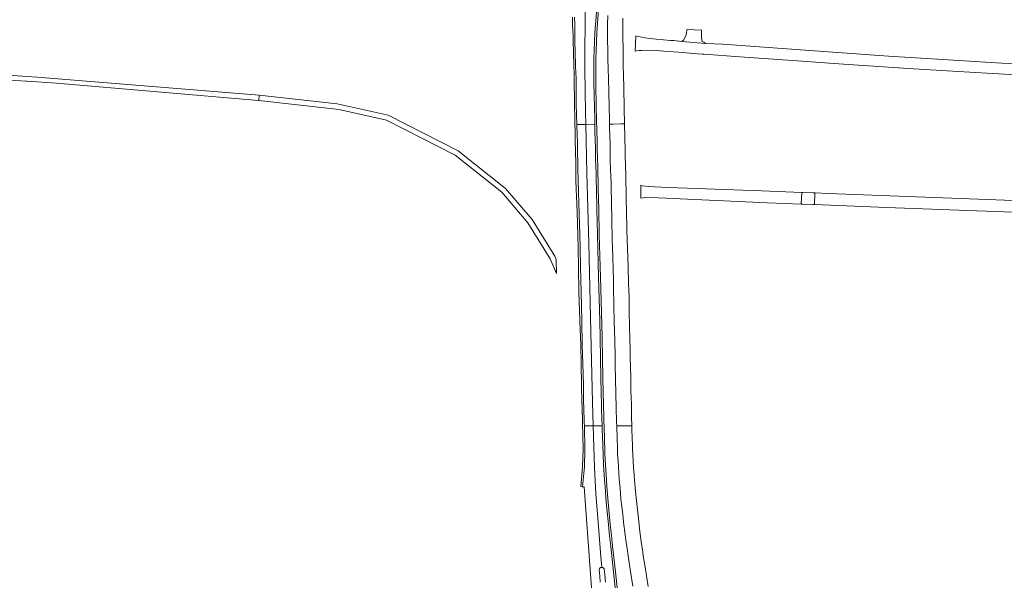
# Model space of a CAD drawing. Extents: x 148869 to 161638, y 453607 to 469810.
# Tile 73 of 256: x 155497 to 155894, y 460223 to 460449. Entities that reach past the tile are written whole.
import ezdxf

# ---------------------------------------------------------------- set-up
doc = ezdxf.new("R2010")
doc.units = 0
for name, color, linetype, lineweight in [('B-RO-VH-VERHARDING_ASFALT-GV', 251, 'CONTINUOUS', 18), ('B-RO-VH-VERHARDING_FUNDERING_ZAND-GV', 251, 'CONTINUOUS', 18), ('B-RO-VH-VERHARDING_GESLOTEN-GV', 251, 'CONTINUOUS', 18), ('B-RO-VH-VERHARDING_GRASBETONSTEEN-GV', 251, 'CONTINUOUS', 18), ('B-RO-VH-VERHARDING_HALFVERHARDING-GV', 251, 'CONTINUOUS', 18), ('B-RO-VH-VERHARDING_STRAATBAKSTEEN-GV', 251, 'CONTINUOUS', 18)]:
    doc.layers.add(name, color=color, linetype=linetype, lineweight=lineweight)

msp = doc.modelspace()

# ---------------------------------------------------------------- linework, layer by layer
at = {"layer": 'B-RO-VH-VERHARDING_ASFALT-GV', "flags": 128}
for points in [[(155723.55, 460327.65), (155723.79, 460317.86), (155724.01, 460310.51), (155724.23, 460301.73), (155724.34, 460295.03), (155724.42, 460292.72), (155724.62, 460286.72), (155724.64, 460285.36), (155728.2, 460285.37), (155727.9, 460294.78), (155727.2, 460323.17), (155726.47, 460359.01), (155725.68, 460387.2), (155725.23, 460406.86), (155721.62, 460406.83), (155721.75, 460402.65), (155721.83, 460399.66), (155721.92, 460396.55), (155722.02, 460390.59), (155722.06, 460389), (155722.14, 460384.12), (155722.48, 460370.64), (155722.75, 460362.34), (155722.89, 460357.17), (155723.09, 460349.42), (155723.32, 460339.3)], [(155731.58, 460292.49), (155731.52, 460294.51), (155731.42, 460298.4), (155731.18, 460312.23), (155731, 460321.17), (155730.82, 460327.66), (155730.33, 460345.24), (155729.89, 460362.46), (155729.65, 460372.65), (155729.47, 460380.89), (155729.41, 460384.1), (155729.33, 460387.24), (155729.25, 460389.88), (155729.13, 460393.17), (155729.08, 460397.26), (155728.99, 460400.48), (155728.91, 460404.1), (155728.85, 460406.89), (155725.23, 460406.86), (155725.68, 460387.2), (155726.47, 460359.01), (155727.2, 460323.17), (155727.9, 460294.78), (155728.2, 460285.37), (155731.79, 460285.38), (155731.7, 460288.17)]]:
    msp.add_lwpolyline(points, close=True, dxfattribs=at)
msp.add_lwpolyline([(155737.48, 460216.27), (155736.4, 460226.49), (155735.27, 460236.74), (155734.83, 460241.09), (155734.19, 460246.96), (155733.48, 460254.51), (155732.98, 460260.82), (155732.76, 460263.58), (155732.34, 460269.67), (155732.15, 460274.02), (155731.93, 460280.96), (155731.83, 460284.02), (155731.79, 460285.38), (155728.2, 460285.37), (155728.74, 460268.43), (155729.24, 460258.11), (155730.47, 460243.11), (155731.3, 460232.58), (155731.64, 460228.34), (155731.86, 460228.33), (155732.08, 460228.27), (155732.25, 460228.18), (155732.4, 460228.05), (155732.51, 460227.92), (155732.6, 460227.77), (155732.63, 460227.63), (155732.86, 460225.44), (155733.14, 460222.38)], dxfattribs=at)
at = {"layer": 'B-RO-VH-VERHARDING_FUNDERING_ZAND-GV', "flags": 128}
for points in [[(155764.57, 460440.83), (155763.86, 460440.33), (155773.39, 460439.52), (155772.71, 460440.02), (155772.12, 460440.32), (155771.81, 460441.76), (155771.82, 460444.87), (155765.91, 460445.09), (155765.77, 460443.48), (155765.33, 460442.27)], [(155382.73, 460433.43), (155369.54, 460434.29), (155366.49, 460433.5), (155370.14, 460429), (155375.57, 460430.51), (155382.35, 460430.78), (155447.01, 460427.53), (155447.57, 460427.5), (155449.8, 460427.36), (155499.76, 460424.23), (155500, 460424.22), (155511.91, 460423.48), (155593.39, 460416.49), (155593.42, 460416.49), (155593.45, 460416.48), (155593.63, 460418.59), (155504.13, 460425.91), (155500, 460426.2), (155421.87, 460431.64)], [(155626.34, 460412.68), (155644.87, 460408.53), (155672.64, 460394.47), (155691.34, 460379.56), (155701.88, 460367.24), (155710.85, 460352.74), (155713.4, 460346.82), (155713.28, 460352.45), (155712.73, 460353.72), (155703.59, 460368.5), (155692.82, 460381.09), (155673.8, 460396.26), (155645.59, 460410.53), (155625.01, 460415.15), (155593.63, 460418.59), (155593.45, 460416.48), (155624.66, 460413.06)]]:
    msp.add_lwpolyline(points, close=True, dxfattribs=at)
at = {"layer": 'B-RO-VH-VERHARDING_GESLOTEN-GV', "flags": 128}
for points in [[(155720.65, 460450.02), (155720.73, 460447.05), (155720.74, 460444.62), (155720.79, 460443.02), (155720.86, 460440.23), (155720.99, 460436.12), (155721.11, 460430.31), (155721.19, 460427.64), (155721.28, 460425.43), (155721.39, 460415.08), (155721.62, 460406.83), (155725.23, 460406.86), (155725.12, 460411.66), (155724.77, 460429.31), (155724.78, 460436.23), (155724.93, 460448.08), (155725.13, 460456.36)], [(155725.13, 460456.36), (155724.93, 460448.08), (155724.78, 460436.23), (155724.77, 460429.31), (155725.12, 460411.66), (155725.23, 460406.86), (155728.85, 460406.89), (155728.81, 460409.15), (155728.7, 460413.7), (155728.49, 460423.62), (155728.43, 460433.31), (155728.87, 460443.81), (155729.89, 460457.12)], [(155734.13, 460450.7), (155734.02, 460447.22), (155733.95, 460444.47), (155733.94, 460442.79), (155733.94, 460440.87), (155734.06, 460436.9), (155734.09, 460435.78), (155734.14, 460433.14), (155734.22, 460429.53), (155734.49, 460420.33), (155734.68, 460413.56), (155734.74, 460409.25), (155734.78, 460406.94), (155736.2, 460406.97), (155739.29, 460407.05), (155740.8, 460407.09), (155740.67, 460413.09), (155740.48, 460421.9), (155740.38, 460426.54), (155740.28, 460430.58), (155740.14, 460448.72), (155740.13, 460449.71)], [(155731, 460222.31), (155730.85, 460224.74), (155730.66, 460227.53), (155730.7, 460227.71), (155730.78, 460227.89), (155730.97, 460228.11), (155731.1, 460228.21), (155731.31, 460228.3), (155731.46, 460228.32), (155731.61, 460228.34), (155731.64, 460228.34), (155731.3, 460232.58), (155730.47, 460243.11), (155729.24, 460258.11), (155728.74, 460268.43), (155728.2, 460285.37), (155724.64, 460285.36), (155724.81, 460275.92), (155724.64, 460268.78), (155723.91, 460260.82), (155724.58, 460260.85), (155728.4, 460207.14)], [(155750.39, 460220.63), (155748.97, 460229.23), (155748.48, 460232.23), (155748.13, 460234.41), (155747.56, 460238.7), (155746.98, 460242.77), (155746.44, 460248.02), (155745.21, 460258.87), (155744.93, 460261.93), (155744.69, 460265.23), (155744.53, 460267.51), (155744.47, 460268.34), (155744.3, 460271.41), (155744.05, 460276.14), (155743.99, 460277.6), (155743.88, 460280.56), (155743.82, 460283.75), (155743.77, 460285.41), (155742.25, 460285.41), (155739.16, 460285.4), (155737.68, 460285.4), (155737.81, 460280.05), (155737.95, 460276.72), (155738.05, 460273.86), (155738.24, 460271.22), (155738.68, 460263.69), (155739.01, 460260.22), (155739.39, 460255.84), (155739.71, 460252.82), (155740.11, 460249.73), (155740.46, 460246.61), (155741.07, 460241.47), (155741.38, 460239.24), (155741.82, 460235.89), (155742.22, 460233.01), (155742.77, 460229.33), (155743.19, 460226.61), (155744.17, 460220.72)]]:
    msp.add_lwpolyline(points, dxfattribs=at)
msp.add_lwpolyline([(155739.29, 460407.05), (155736.2, 460406.97), (155734.78, 460406.94), (155734.79, 460406.34), (155734.88, 460401.89), (155734.97, 460399.58), (155735.01, 460396.45), (155735.08, 460392.51), (155735.18, 460388.64), (155735.3, 460386.03), (155735.38, 460383.33), (155735.46, 460379.83), (155735.51, 460377.05), (155735.58, 460374.48), (155735.69, 460369.2), (155735.73, 460366.01), (155735.8, 460363.08), (155735.89, 460359.8), (155735.96, 460357.06), (155736.1, 460353.23), (155736.18, 460348.61), (155736.41, 460344.02), (155736.39, 460340.6), (155736.52, 460334.46), (155736.7, 460326.88), (155736.77, 460324.11), (155736.88, 460319.47), (155737.05, 460313.43), (155737.1, 460309.88), (155737.38, 460298.34), (155737.5, 460292.58), (155737.64, 460287), (155737.68, 460285.4), (155739.16, 460285.4), (155742.25, 460285.41), (155743.77, 460285.41), (155743.74, 460286.51), (155743.69, 460287.93), (155743.59, 460294.15), (155743.42, 460299.42), (155743.32, 460304.73), (155743.19, 460309.18), (155743.12, 460312.79), (155743.09, 460316.48), (155743.02, 460320.08), (155742.77, 460325.91), (155742.64, 460330.73), (155742.63, 460338.45), (155742.61, 460338.78), (155742.28, 460348.52), (155742.24, 460349.8), (155741.93, 460360.16), (155741.75, 460364.45), (155741.61, 460372.23), (155741.54, 460376.12), (155741.29, 460387.59), (155741.26, 460388.79), (155741.06, 460395.68), (155741.05, 460396.26), (155740.8, 460407.09)], close=True, dxfattribs=at)
at = {"layer": 'B-RO-VH-VERHARDING_GRASBETONSTEEN-GV', "flags": 128}
for points in [[(155729.89, 460457.12), (155728.87, 460443.81), (155728.43, 460433.31), (155728.49, 460423.62), (155728.7, 460413.7), (155728.81, 460409.15), (155728.85, 460406.89), (155728.91, 460404.1), (155728.99, 460400.48), (155729.08, 460397.26), (155729.13, 460393.17), (155729.25, 460389.88), (155729.33, 460387.24), (155729.41, 460384.1), (155729.47, 460380.89), (155729.65, 460372.65), (155729.89, 460362.46), (155730.33, 460345.24), (155730.82, 460327.66), (155731, 460321.17), (155731.18, 460312.23), (155731.42, 460298.4), (155731.52, 460294.51), (155731.58, 460292.49), (155731.7, 460288.17), (155731.79, 460285.38), (155731.83, 460284.02), (155731.93, 460280.96), (155732.15, 460274.02), (155732.34, 460269.67), (155732.76, 460263.58), (155732.98, 460260.82), (155733.48, 460254.51), (155734.19, 460246.96), (155734.83, 460241.09), (155735.27, 460236.74), (155736.4, 460226.49), (155737.48, 460216.27)], [(155738.24, 460216.34), (155737.15, 460226.57), (155736.03, 460236.82), (155735.58, 460241.17), (155734.95, 460247.04), (155734.23, 460254.58), (155733.74, 460260.88), (155733.51, 460263.64), (155733.1, 460269.71), (155732.91, 460274.05), (155732.69, 460280.99), (155732.59, 460284.04), (155732.46, 460288.19), (155732.28, 460294.53), (155732.18, 460298.41), (155731.94, 460312.24), (155731.76, 460321.19), (155731.09, 460345.26), (155730.65, 460362.47), (155730.41, 460372.67), (155730.23, 460380.91), (155730.17, 460384.12), (155730.09, 460387.26), (155730.01, 460389.91), (155729.89, 460393.18), (155729.83, 460397.28), (155729.74, 460400.5), (155729.67, 460404.11), (155729.57, 460409.16), (155729.45, 460413.72), (155729.25, 460423.63), (155729.19, 460433.29), (155729.62, 460443.76), (155730.64, 460457.05)], [(155719.86, 460450.04), (155719.88, 460447.1), (155720.02, 460444.6), (155720.07, 460443), (155720.14, 460440.21), (155720.27, 460436.1), (155720.39, 460430.29), (155720.47, 460427.62), (155720.56, 460425.41), (155720.67, 460415.06), (155720.89, 460402.65), (155720.98, 460399.65), (155721.13, 460396.55), (155721.23, 460390.59), (155721.22, 460384.12), (155721.68, 460371.44), (155721.94, 460362.25), (155722.09, 460357.15), (155722.23, 460349.33), (155722.43, 460339.16), (155722.76, 460328.19), (155722.78, 460327.65), (155723.15, 460317.9), (155723.29, 460310.5), (155723.51, 460301.72), (155723.62, 460295.01), (155723.7, 460292.74), (155723.9, 460286.7), (155724.09, 460275.93), (155723.93, 460268.82), (155723.19, 460260.89), (155723.73, 460260.84), (155723.91, 460260.82), (155724.64, 460268.78), (155724.81, 460275.92), (155724.64, 460285.36), (155724.62, 460286.72), (155724.42, 460292.72), (155724.34, 460295.03), (155724.23, 460301.73), (155724.01, 460310.51), (155723.79, 460317.86), (155723.55, 460327.65), (155723.32, 460339.3), (155723.09, 460349.42), (155722.89, 460357.17), (155722.75, 460362.34), (155722.48, 460370.64), (155722.14, 460384.12), (155722.06, 460389), (155722.02, 460390.59), (155721.92, 460396.55), (155721.83, 460399.66), (155721.75, 460402.65), (155721.62, 460406.83), (155721.39, 460415.08), (155721.28, 460425.43), (155721.19, 460427.64), (155721.11, 460430.31), (155720.99, 460436.12), (155720.86, 460440.23), (155720.79, 460443.02), (155720.74, 460444.62), (155720.73, 460447.05), (155720.65, 460450.02)]]:
    msp.add_lwpolyline(points, dxfattribs=at)
at = {"layer": 'B-RO-VH-VERHARDING_HALFVERHARDING-GV', "flags": 128}
msp.add_lwpolyline([(155909.21, 460430.68), (155892.87, 460431.59), (155847.2, 460434.42), (155811.7, 460436.85), (155780.41, 460439.14), (155773.39, 460439.52), (155763.86, 460440.33), (155760.64, 460440.61), (155759.38, 460440.71), (155753.73, 460441.19), (155750.8, 460441.47), (155746.32, 460442.33), (155745.36, 460442.54), (155745.09, 460436.35), (155745.73, 460436.51), (155746.78, 460436.71), (155747.79, 460436.67), (155752.05, 460436.72), (155756.65, 460436.4), (155764.5, 460435.8), (155768.15, 460435.49), (155772.1, 460435.23), (155772.97, 460435.16), (155787.3, 460434.13), (155808.5, 460432.61), (155829.1, 460431.15), (155857.3, 460429.31), (155882.3, 460427.84), (155908.05, 460426.36)], dxfattribs=at)
at = {"layer": 'B-RO-VH-VERHARDING_STRAATBAKSTEEN-GV', "flags": 128}
for points in [[(155812.05, 460374.76), (155812.06, 460374.89), (155812.25, 460379.33), (155812.26, 460379.46), (155795.95, 460380.1), (155773.6, 460380.94), (155758.55, 460381.49), (155750.35, 460381.85), (155749.27, 460381.95), (155748.06, 460382.12), (155747.37, 460382.3), (155747.39, 460377.09), (155749.29, 460377.33), (155754.53, 460377.28), (155798.34, 460375.3)], [(155817.57, 460379.25), (155816.81, 460379.28), (155812.72, 460379.44), (155812.26, 460379.46), (155812.25, 460379.33), (155812.06, 460374.89), (155812.05, 460374.76), (155812.53, 460374.74), (155816.64, 460374.58), (155817.36, 460374.55), (155817.37, 460374.67), (155817.56, 460379.12)], [(155899.46, 460371.42), (155899.46, 460376.11), (155893.91, 460376.33), (155854.86, 460377.78), (155822.82, 460379.04), (155817.57, 460379.25), (155817.56, 460379.12), (155817.37, 460374.67), (155817.36, 460374.55), (155846.44, 460373.4), (155897.35, 460371.5)]]:
    msp.add_lwpolyline(points, close=True, dxfattribs=at)

doc.saveas('drawing.dxf')
